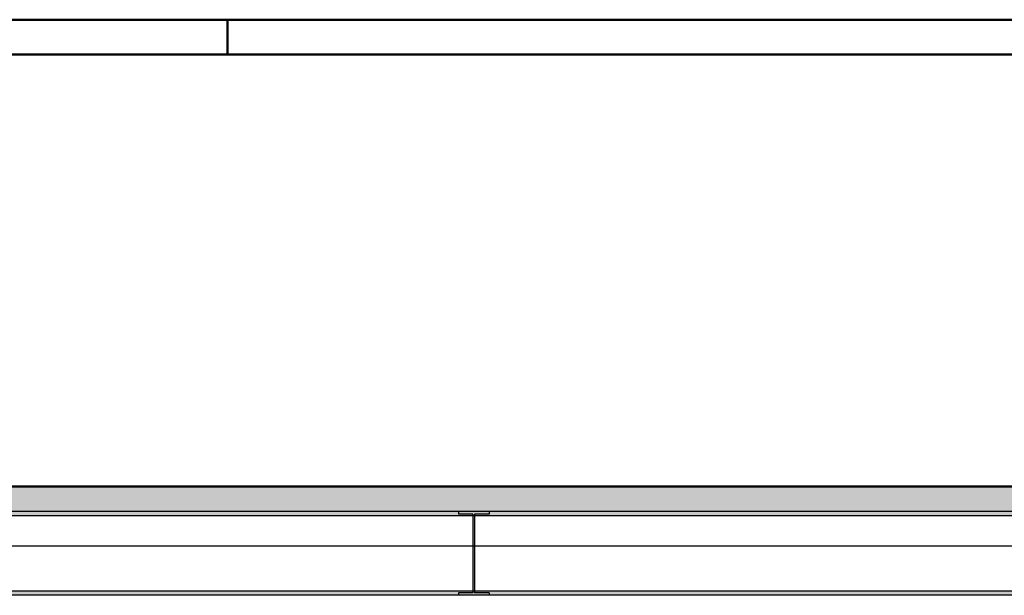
# Model space of a CAD drawing. Header units: millimetres. Extents: x -13 to 146, y -13 to 60.
# Tile 27 of 170: x 31.01 to 38.07, y -3.88 to 0.25. Entities that reach past the tile are written whole.
import ezdxf

# ---------------------------------------------------------------- set-up
doc = ezdxf.new("R2010")
doc.units = ezdxf.units.MM
for name, color, linetype, lineweight in [('Geschnittene Kanten', 7, 'Continuous', 20), ('Schraffuren', 7, 'Continuous', 20), ('Texte', 7, 'Continuous', 20)]:
    doc.layers.add(name, color=color, linetype=linetype, lineweight=lineweight)

msp = doc.modelspace()

# ---------------------------------------------------------------- hatches: boundary and pattern name
at = {"layer": 'Schraffuren', "lineweight": 13}
h = msp.add_hatch(dxfattribs=at)
h.set_pattern_fill('bB', color=6, scale=0.01, angle=45, style=0, pattern_type=2)
h.set_pattern_definition([(45, (0, 0), (-0.14142136, 0.14142136), [0.15, -0.1]), (45, (-0.07071, 0.07071), (-0.14142136, 0.14142136), [])])
h.paths.add_polyline_path([(52.835391, -3.347727), (52.835391, -3.097727), (29.38993, -3.097727), (29.38993, -3.347727), (29.565072, -3.347727), (29.565072, -3.277727), (29.758064, -3.277727), (29.758064, -3.347727), (29.790017, -3.347727), (29.790017, -3.277727), (43.565017, -3.277727), (43.565017, -3.347727)])
at = {"layer": 'Schraffuren', "lineweight": 13, "true_color": 0x4682b4}
for points in [[(43.320017, -3.307727), (43.320017, -3.277727), (29.834644, -3.277727), (29.834644, -3.307727)], [(34.375077, -3.296727), (34.375077, -3.277727), (34.155077, -3.277727), (34.155077, -3.296727), (34.259077, -3.296727), (34.259077, -3.858727), (34.155077, -3.858727), (34.155077, -3.877727), (34.375077, -3.877727), (34.375077, -3.858727), (34.271077, -3.858727), (34.271077, -3.296727)], [(43.320017, -3.877727), (43.320017, -3.847727), (29.834644, -3.847727), (29.834644, -3.877727)]]:
    msp.add_hatch(color=145, dxfattribs=at).paths.add_polyline_path(points)

# ---------------------------------------------------------------- linework, layer by layer
at = {"color": 4, "linetype": 'Continuous', "lineweight": 50}
for p, q in [((1, 0.25), (79.75, 0.25)), ((0, 0), (80, 0)), ((52.835391, -3.097727), (29.38993, -3.097727))]:
    msp.add_line(p, q, dxfattribs=at)
at = {"color": 4, "linetype": 'Continuous', "lineweight": 50, "ltscale": 0.5}
msp.add_line((32.5, 0), (32.5, 0.25), dxfattribs=at)
at = {"layer": 'Geschnittene Kanten', "color": 3, "linetype": 'Continuous', "lineweight": 25}
for p, q in [((43.320017, -3.277727), (29.834644, -3.277727)), ((43.320017, -3.307727), (29.834644, -3.307727)), ((34.155077, -3.277727), (34.155077, -3.296727)), ((34.259077, -3.296727), (34.155077, -3.296727)), ((34.259077, -3.296727), (34.259077, -3.858727)), ((34.375077, -3.296727), (34.271077, -3.296727)), ((34.271077, -3.296727), (34.271077, -3.858727)), ((34.375077, -3.277727), (34.375077, -3.296727)), ((43.320017, -3.847727), (29.834644, -3.847727)), ((43.320017, -3.877727), (29.834644, -3.877727)), ((34.259077, -3.858727), (34.155077, -3.858727)), ((34.155077, -3.858727), (34.155077, -3.877727)), ((34.375077, -3.858727), (34.271077, -3.858727)), ((34.375077, -3.858727), (34.375077, -3.877727))]:
    msp.add_line(p, q, dxfattribs=at)
at = {"layer": 'Texte', "color": 3, "linetype": 'Continuous', "lineweight": 25}
msp.add_line((24.265036, -3.522727), (53.361657, -3.522727), dxfattribs=at)

doc.saveas('drawing.dxf')
